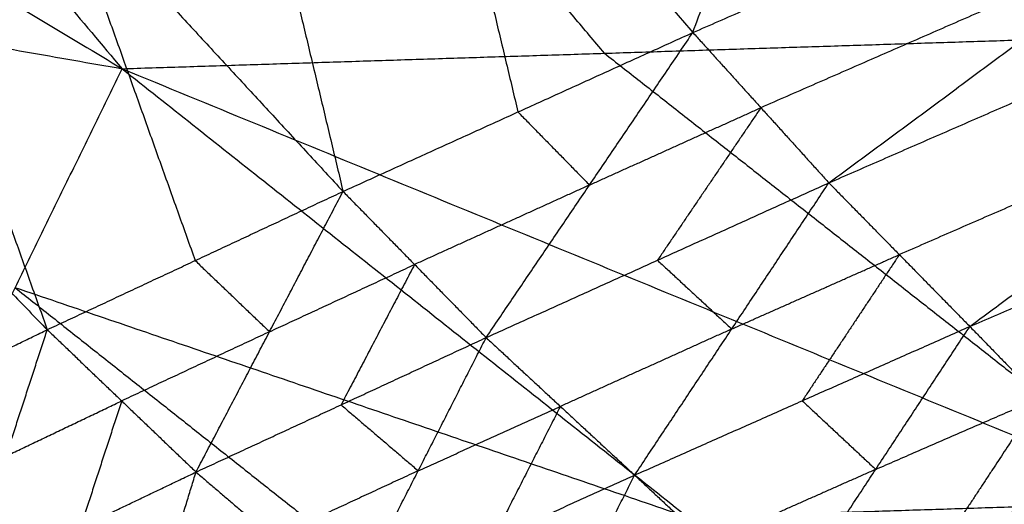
# Model space of a CAD drawing. Header units: millimetres. Extents: x -106 to 110, y -96 to 120.
# Tile 31 of 256: x -96.409 to -95.06, y -27.823 to -27.158. Entities that reach past the tile are written whole.
import ezdxf

# ---------------------------------------------------------------- set-up
doc = ezdxf.new("R2010")
doc.units = ezdxf.units.MM
doc.header["$MEASUREMENT"] = 0
doc.layers.add('Default', color=7, linetype='Continuous', true_color=0x000000)

msp = doc.modelspace()

# ---------------------------------------------------------------- linework, layer by layer
at = {"layer": 'Default'}
for points in [[(-96.2929, -25.6036, 9.5421), (-95.6199, -26.3934, 9.9235), (-94.9468, -27.1832, 10.305)], [(-97.6013, -25.6433, 10.2826), (-96.9348, -26.4345, 10.6645), (-96.2683, -27.2256, 11.0464)], [(-97.6013, -25.6433, 10.2826), (-96.2741, -26.4132, 10.2938), (-94.9468, -27.1832, 10.305)], [(-95.4865, -27.176, 13.7204), (-95.2371, -26.4848, 13.6986), (-94.9877, -25.7936, 13.6767)], [(-98.0275, -26.166, 10.933), (-97.1479, -26.6958, 10.9897), (-96.2683, -27.2256, 11.0464)], [(-96.2208, -26.3254, 13.7025), (-96.0932, -26.8596, 13.6742), (-95.9657, -27.3938, 13.646)], [(-96.2208, -26.3254, 13.7025), (-95.8537, -26.7507, 13.7115), (-95.4865, -27.176, 13.7204)], [(-95.6076, -27.2044, 10.6757), (-95.9408, -26.8088, 10.4847), (-96.2741, -26.4132, 10.2938)], [(-96.7368, -26.5587, 13.5624), (-96.5538, -27.071, 13.5329), (-96.3708, -27.5833, 13.5035)], [(-96.7368, -26.5587, 13.5624), (-96.3512, -26.9762, 13.6042), (-95.9657, -27.3938, 13.646)], [(-95.4865, -27.176, 13.7204), (-94.9181, -26.9275, 13.6671), (-94.3496, -26.6791, 13.6139)], [(-95.3003, -27.382, 13.7288), (-94.825, -27.0305, 13.6713), (-94.3496, -26.6791, 13.6139)], [(-95.8537, -26.7507, 13.7115), (-95.7899, -27.0178, 13.6973), (-95.7261, -27.2849, 13.6832)], [(-97.1707, -26.7619, 13.3435), (-96.7707, -27.1726, 13.4235), (-96.3708, -27.5833, 13.5035)], [(-95.3003, -27.382, 13.7288), (-94.7443, -27.1394, 13.6642), (-94.1882, -26.8968, 13.5995)], [(-95.1072, -27.5788, 13.7401), (-94.6477, -27.2378, 13.6698), (-94.1882, -26.8968, 13.5995)], [(-96.3512, -26.9762, 13.6042), (-96.2597, -27.2324, 13.5895), (-96.1682, -27.4885, 13.5748)], [(-97.3277, -27.0394, 11.3993), (-96.798, -27.1325, 11.2228), (-96.2683, -27.2256, 11.0464)], [(-94.825, -27.0305, 13.6713), (-95.1092, -27.1548, 13.698), (-95.3934, -27.279, 13.7246)], [(-95.1072, -27.5788, 13.7401), (-94.5644, -27.3442, 13.6626), (-94.0216, -27.1097, 13.585)], [(-96.2683, -27.2256, 11.0464), (-95.6076, -27.2044, 10.6757), (-94.9468, -27.1832, 10.305)], [(-95.9657, -27.3938, 13.646), (-95.7261, -27.2849, 13.6832), (-95.4865, -27.176, 13.7204)], [(-95.7697, -27.5941, 13.6723), (-95.6281, -27.385, 13.6964), (-95.4865, -27.176, 13.7204)], [(-95.4865, -27.176, 13.7204), (-95.3934, -27.279, 13.7246), (-95.3003, -27.382, 13.7288)], [(-95.6076, -27.2044, 10.6757), (-95.2165, -27.5118, 10.9395), (-94.8255, -27.8192, 11.2033)], [(-96.5611, -27.8259, 11.9814), (-96.4147, -27.5258, 11.5139), (-96.2683, -27.2256, 11.0464)], [(-96.2683, -27.2256, 11.0464), (-95.4926, -27.8407, 11.5742), (-94.7169, -28.4557, 12.1021)], [(-96.2683, -27.2256, 11.0464), (-94.8255, -27.8192, 11.2033), (-93.3827, -28.4129, 11.3602)], [(-94.6477, -27.2378, 13.6698), (-94.9257, -27.3591, 13.7021), (-95.2037, -27.4804, 13.7345)], [(-95.6281, -27.385, 13.6964), (-95.5108, -27.332, 13.7105), (-95.3934, -27.279, 13.7246)], [(-95.3934, -27.279, 13.7246), (-95.4642, -27.3835, 13.7126), (-95.535, -27.4881, 13.7006)], [(-95.7261, -27.2849, 13.6832), (-95.6771, -27.3349, 13.6898), (-95.6281, -27.385, 13.6964)], [(-95.6281, -27.385, 13.6964), (-95.7479, -27.4395, 13.6778), (-95.8677, -27.4939, 13.6592)], [(-95.7697, -27.5941, 13.6723), (-95.535, -27.4881, 13.7006), (-95.3003, -27.382, 13.7288)], [(-95.5663, -27.7826, 13.7039), (-95.4333, -27.5823, 13.7164), (-95.3003, -27.382, 13.7288)], [(-95.3003, -27.382, 13.7288), (-95.2037, -27.4804, 13.7345), (-95.1072, -27.5788, 13.7401)], [(-96.3708, -27.5833, 13.5035), (-96.1682, -27.4885, 13.5748), (-95.9657, -27.3938, 13.646)], [(-96.1671, -27.7784, 13.5506), (-96.0664, -27.5861, 13.5983), (-95.9657, -27.3938, 13.646)], [(-95.9657, -27.3938, 13.646), (-95.8677, -27.4939, 13.6592), (-95.7697, -27.5941, 13.6723)], [(-95.4333, -27.5823, 13.7164), (-95.3185, -27.5314, 13.7254), (-95.2037, -27.4804, 13.7345)], [(-95.2037, -27.4804, 13.7345), (-95.2702, -27.5805, 13.7282), (-95.3367, -27.6807, 13.722)], [(-96.1682, -27.4885, 13.5748), (-96.1173, -27.5373, 13.5865), (-96.0664, -27.5861, 13.5983)], [(-96.0664, -27.5861, 13.5983), (-95.967, -27.54, 13.6287), (-95.8677, -27.4939, 13.6592)], [(-95.8677, -27.4939, 13.6592), (-95.918, -27.5901, 13.6353), (-95.9684, -27.6863, 13.6115)], [(-95.535, -27.4881, 13.7006), (-95.4842, -27.5352, 13.7085), (-95.4333, -27.5823, 13.7164)], [(-96.4147, -27.5258, 11.5139), (-96.0268, -27.8333, 11.7778), (-95.639, -28.1408, 12.0417)], [(-95.4926, -27.8407, 11.5742), (-95.9536, -27.6832, 11.544), (-96.4147, -27.5258, 11.5139)], [(-95.5663, -27.7826, 13.7039), (-95.3367, -27.6807, 13.722), (-95.1072, -27.5788, 13.7401)], [(-95.365, -27.9706, 13.7378), (-95.2361, -27.7747, 13.739), (-95.1072, -27.5788, 13.7401)], [(-95.1072, -27.5788, 13.7401), (-95.0117, -27.677, 13.7469), (-94.9162, -27.7752, 13.7536)], [(-96.6931, -27.7394, 13.3106), (-96.532, -27.6613, 13.4071), (-96.3708, -27.5833, 13.5035)], [(-96.4838, -27.9298, 13.3798), (-96.4273, -27.7565, 13.4417), (-96.3708, -27.5833, 13.5035)], [(-96.3708, -27.5833, 13.5035), (-96.2689, -27.6809, 13.5271), (-96.1671, -27.7784, 13.5506)], [(-96.0664, -27.5861, 13.5983), (-96.1677, -27.6335, 13.5627), (-96.2689, -27.6809, 13.5271)], [(-95.4333, -27.5823, 13.7164), (-95.5507, -27.6354, 13.7022), (-95.668, -27.6884, 13.6881)], [(-96.1671, -27.7784, 13.5506), (-95.9684, -27.6863, 13.6115), (-95.7697, -27.5941, 13.6723)], [(-95.9556, -27.959, 13.6055), (-95.8627, -27.7766, 13.6389), (-95.7697, -27.5941, 13.6723)], [(-95.7697, -27.5941, 13.6723), (-95.668, -27.6884, 13.6881), (-95.5663, -27.7826, 13.7039)], [(-96.4273, -27.7565, 13.4417), (-96.3481, -27.7187, 13.4844), (-96.2689, -27.6809, 13.5271)], [(-96.2689, -27.6809, 13.5271), (-96.2972, -27.7675, 13.4961), (-96.3254, -27.8541, 13.4652)], [(-95.9684, -27.6863, 13.6115), (-95.9155, -27.7314, 13.6252), (-95.8627, -27.7766, 13.6389)], [(-95.3367, -27.6807, 13.722), (-95.2864, -27.7277, 13.7305), (-95.2361, -27.7747, 13.739)], [(-95.2361, -27.7747, 13.739), (-95.1239, -27.7258, 13.7429), (-95.0117, -27.677, 13.7469)], [(-95.0117, -27.677, 13.7469), (-95.0761, -27.7749, 13.7463), (-95.1406, -27.8729, 13.7457)], [(-95.8627, -27.7766, 13.6389), (-95.7653, -27.7325, 13.6635), (-95.668, -27.6884, 13.6881)], [(-95.668, -27.6884, 13.6881), (-95.7145, -27.7796, 13.6714), (-95.761, -27.8708, 13.6547)], [(-96.4838, -27.9298, 13.3798), (-96.3254, -27.8541, 13.4652), (-96.1671, -27.7784, 13.5506)], [(-96.2664, -28.1032, 13.4593), (-96.2168, -27.9408, 13.5049), (-96.1671, -27.7784, 13.5506)], [(-96.1671, -27.7784, 13.5506), (-96.0613, -27.8687, 13.578), (-95.9556, -27.959, 13.6055)], [(-95.8627, -27.7766, 13.6389), (-95.962, -27.8226, 13.6085), (-96.0613, -27.8687, 13.578)], [(-95.2361, -27.7747, 13.739), (-95.3509, -27.8256, 13.7299), (-95.4656, -27.8766, 13.7208)], [(-95.365, -27.9706, 13.7378), (-95.1406, -27.8729, 13.7457), (-94.9162, -27.7752, 13.7536)], [(-95.2715, -28.0815, 13.7516), (-95.0938, -27.9283, 13.7526), (-94.9162, -27.7752, 13.7536)], [(-95.9556, -27.959, 13.6055), (-95.761, -27.8708, 13.6547), (-95.5663, -27.7826, 13.7039)], [(-95.746, -28.1387, 13.6627), (-95.6561, -27.9607, 13.6833), (-95.5663, -27.7826, 13.7039)], [(-95.5663, -27.7826, 13.7039), (-95.4656, -27.8766, 13.7208), (-95.365, -27.9706, 13.7378)], [(-94.8255, -27.8192, 11.2033), (-95.159, -27.83, 11.3887), (-95.4926, -27.8407, 11.5742)]]:
    msp.add_open_spline(points, degree=2, dxfattribs=at)

doc.saveas('drawing.dxf')
